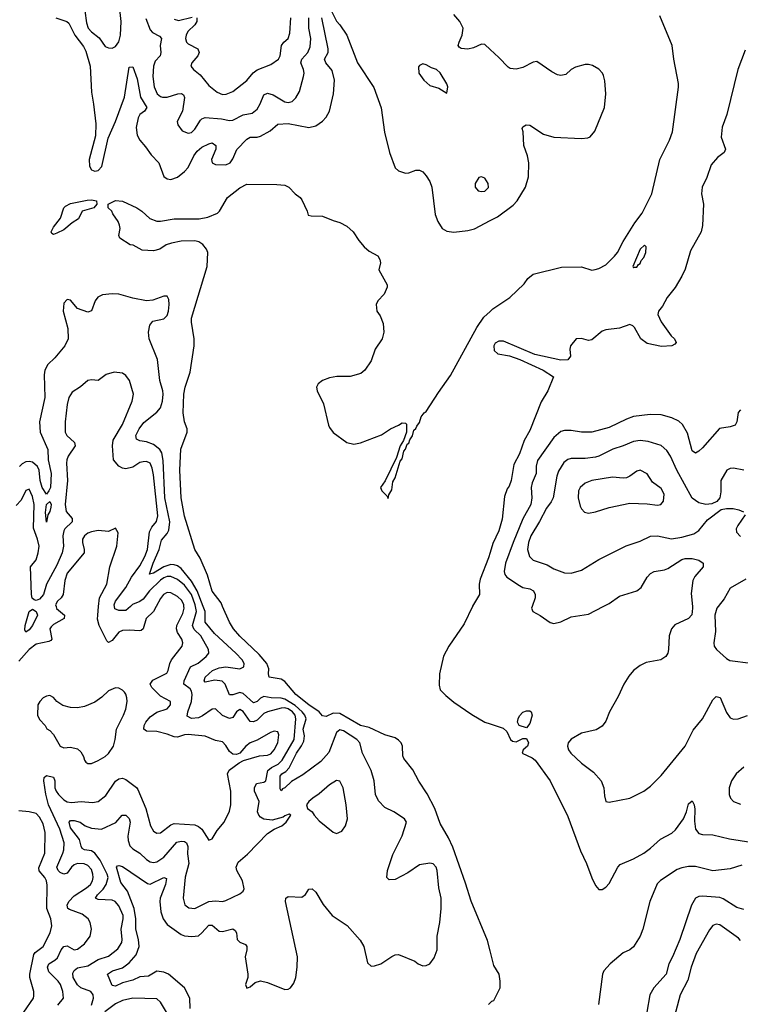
# Model space of a CAD drawing. Header units: inches. Extents: x 1682530 to 1839546, y 640742 to 791647.
# Tile 35 of 256: x 1707275 to 1711449, y 657695 to 663400. Entities that reach past the tile are written whole.
import ezdxf

# ---------------------------------------------------------------- set-up
doc = ezdxf.new("R2010")
doc.units = ezdxf.units.IN
doc.header["$MEASUREMENT"] = 0
for name, color, linetype in [('B7605', 7, 'Continuous'), ('B7606', 7, 'Continuous'), ('B7615', 7, 'Continuous'), ('B7616', 7, 'Continuous')]:
    doc.layers.add(name, color=color, linetype=linetype)

msp = doc.modelspace()

# ---------------------------------------------------------------- linework, layer by layer
at = {"layer": 'B7605', "color": 5}
for points, elevation in [([(1707485.3, 660000), (1707487.8, 659987.8), (1707534, 659950), (1707533, 659930), (1707470, 659895.4), (1707457.3, 659882.7), (1707450.2, 659870), (1707461.8, 659810), (1707456.3, 659803.7), (1707443.2, 659796.7), (1707370, 659781), (1707330, 659749.9), (1707270, 659683.6)], 460), ([(1707495, 657690), (1707528.1, 657730), (1707525.5, 657770), (1707512.1, 657810), (1707497.8, 657830), (1707443.5, 657883.5), (1707435.2, 657910), (1707443.9, 657930), (1707478, 657950), (1707494.7, 657965.3), (1707514.4, 658010), (1707530, 658030.1), (1707550, 658033.2), (1707590, 658010.2), (1707610, 658014), (1707650, 658044.6), (1707683, 658090), (1707691.1, 658130), (1707683.5, 658170), (1707672.4, 658190), (1707637.3, 658217.3), (1707563.5, 658243.5), (1707554.6, 658250), (1707549.3, 658270), (1707560.2, 658290), (1707590, 658322.9), (1707661.6, 658370), (1707684.5, 658390), (1707697.2, 658410), (1707701.3, 658430), (1707699.6, 658450), (1707690, 658476.8), (1707670, 658499.2), (1707649, 658509), (1707610, 658511.1), (1707590, 658503.2), (1707574.8, 658490), (1707550, 658455.5), (1707531.4, 658448.6), (1707510, 658458.5), (1707497.7, 658470), (1707489.3, 658490), (1707525, 658570), (1707530.8, 658590.8), (1707532.5, 658630), (1707507, 658710), (1707442.3, 658850), (1707427.2, 658912.8), (1707415.7, 658990), (1707416.9, 659010), (1707430, 659020.8), (1707470.7, 659010.7), (1707477.7, 658990), (1707479.5, 658950), (1707485.7, 658930), (1707499.3, 658910), (1707530, 658880.4), (1707550, 658869), (1707575.2, 658864.8), (1707630.6, 658869.4), (1707696.5, 658863.5), (1707730, 658870.8), (1707774.6, 658905.4), (1707830, 658988.6), (1707850, 659001.9), (1707870, 659004.4), (1707890, 658998.5), (1707951.3, 658951.3), (1707959.1, 658939.1), (1708005.3, 658830), (1708032, 658730), (1708050, 658698.3), (1708070, 658687.1), (1708090, 658688.2), (1708150, 658735.8), (1708170, 658743.5), (1708290, 658735), (1708310, 658726), (1708329.5, 658709.5), (1708370, 658646.4), (1708390, 658653.4), (1708418.4, 658701.6), (1708458.9, 658750), (1708490, 658814.8), (1708498.2, 658850), (1708497.4, 658930), (1708477.8, 659030), (1708488.1, 659051.9), (1708545.7, 659094.3), (1708571.9, 659108.1), (1708664.7, 659135.3), (1708710, 659138.2), (1708730, 659146.6), (1708750, 659169.2), (1708770.4, 659210), (1708776.6, 659256.6), (1708770, 659274.7), (1708750, 659277.2), (1708728.4, 659270), (1708650, 659226.4), (1708610, 659209.7), (1708585.7, 659190), (1708550.4, 659149.6), (1708530, 659142.4), (1708510, 659145.1), (1708490, 659159.7), (1708470, 659194), (1708450, 659215.8), (1708410, 659224.4), (1708350, 659247.8), (1708250, 659258), (1708230, 659256.5), (1708190, 659243.4), (1708170, 659244.3), (1708130, 659260.7), (1708070, 659274.9), (1708010, 659277.1), (1707994.2, 659290), (1707996.5, 659310), (1708006, 659330), (1708030, 659360.2), (1708070, 659388.6), (1708130, 659407.7), (1708148.4, 659430), (1708148, 659450), (1708090, 659479.8), (1708041.1, 659530), (1708030.7, 659550), (1708046.3, 659573.7), (1708126.6, 659613.4), (1708135.7, 659630), (1708143.9, 659670), (1708153.7, 659690), (1708216.1, 659770), (1708219.8, 659790), (1708214, 659810), (1708189.1, 659849.1), (1708183.4, 659870), (1708185.8, 659890), (1708220.6, 659959.4), (1708227.2, 659990), (1708226, 660000)], 460), ([(1707690.8, 657690), (1707702.2, 657730), (1707700.6, 657750), (1707686.9, 657770), (1707630, 657790.4), (1707610, 657808.5), (1707585.7, 657850), (1707583.7, 657876.3), (1707590, 657890.2), (1707610, 657905.9), (1707670, 657918.6), (1707730, 657955.7), (1707790, 657974), (1707844.2, 658015.8), (1707866.5, 658053.5), (1707868.6, 658071.4), (1707862.2, 658130), (1707874.5, 658190), (1707873.5, 658210), (1707850, 658266.4), (1707828.5, 658290), (1707810, 658299.2), (1707730, 658301.5), (1707713.5, 658310), (1707725.2, 658330), (1707757.6, 658362.4), (1707775.9, 658390), (1707786.8, 658430), (1707782.6, 658450), (1707742, 658530), (1707710.4, 658570.4), (1707690, 658583.5), (1707650.4, 658590.4), (1707637.6, 658597.6), (1707630.5, 658610.4), (1707621.5, 658650), (1707570, 658717.3), (1707561, 658750), (1707570, 658759.4), (1707590, 658760.7), (1707624.9, 658750), (1707655.2, 658730), (1707690, 658715.1), (1707749.2, 658710.8), (1707831.5, 658748.5), (1707868.1, 658791.9), (1707890, 658790.8), (1707910, 658771.3), (1707914.6, 658750), (1707902.2, 658670), (1707903.5, 658643.5), (1707913.9, 658613.9), (1707930, 658595.2), (1707970.2, 658570), (1708010, 658533.2), (1708030, 658521.5), (1708050, 658517.5), (1708070, 658521.1), (1708110, 658547.8), (1708185.7, 658634.3), (1708210, 658640.8), (1708230, 658637.6), (1708241.3, 658630), (1708249.1, 658610), (1708246.5, 658566.5), (1708254.6, 658510), (1708232.7, 658432.7), (1708222.6, 658310), (1708232.2, 658272.2), (1708253.9, 658253.8), (1708290, 658249.4), (1708370, 658290.2), (1708410, 658295), (1708450, 658291.6), (1708470, 658297.4), (1708550, 658334.9), (1708569.4, 658350), (1708575.6, 658364.4), (1708565.7, 658410), (1708533.5, 658470), (1708528.5, 658490), (1708540.6, 658519.4), (1708594.6, 658565.4), (1708710, 658683.8), (1708750, 658710.8), (1708794, 658730), (1708819, 658750), (1708846, 658790), (1708836.4, 658796.4), (1708830, 658795.3), (1708810, 658788), (1708801, 658779), (1708738, 658762), (1708690, 658767.2), (1708670, 658779), (1708660.2, 658790), (1708652.5, 658810), (1708663, 658870), (1708635.7, 658930), (1708635.9, 658950), (1708646.3, 658973.7), (1708690, 658982.5), (1708700.8, 658990), (1708712.8, 659050), (1708733.2, 659066.8), (1708773.2, 659086.8), (1708795.9, 659110), (1708864.5, 659230), (1708875, 659350), (1708870.5, 659370), (1708856, 659390), (1708830, 659407.7), (1708810, 659412.1), (1708789.3, 659410.7), (1708710, 659389.4), (1708690, 659379.2), (1708650, 659341.1), (1708630, 659331.4), (1708610, 659333.9), (1708570, 659392.1), (1708550, 659403.2), (1708530.1, 659389.9), (1708510, 659356.4), (1708490, 659351.8), (1708449.2, 659369.2), (1708410, 659407.6), (1708390, 659405.5), (1708334.4, 659365.6), (1708310, 659354), (1708270.4, 659350.4), (1708245.4, 659365.4), (1708248.4, 659390), (1708270.7, 659450), (1708273.8, 659490), (1708270.3, 659510), (1708262.4, 659522.5), (1708225.5, 659550), (1708226.8, 659570), (1708265.2, 659650), (1708309.1, 659670.9), (1708355.3, 659710), (1708369.8, 659730), (1708368.8, 659750), (1708324, 659830), (1708286.1, 659866.1), (1708279.2, 659879.2), (1708276.6, 659890), (1708299.2, 659970), (1708293, 660000)], 440), ([(1708065.6, 660000), (1708049.7, 659970.3), (1708008.4, 659930), (1707989.5, 659870.5), (1707978.5, 659861.5), (1707970, 659858), (1707910, 659862.5), (1707870, 659860.2), (1707849.2, 659850.8), (1707810, 659802), (1707790, 659791.8), (1707780.2, 659800.2), (1707735.4, 659890), (1707726.5, 659926.5), (1707726.8, 659950), (1707732.3, 660000)], 460), ([(1708262.2, 657670), (1708259.7, 657730), (1708229.9, 657790), (1708137.5, 657870), (1708110, 657882.2), (1708070, 657886.7), (1708021, 657859), (1707970, 657854.5), (1707930, 657834.6), (1707870, 657819.9), (1707830, 657801.2), (1707810, 657804.2), (1707783.1, 657870), (1707811.8, 657888.2), (1707870, 657905.9), (1707910, 657935.2), (1707950, 657982.6), (1707967.4, 658030), (1707964.1, 658070), (1707946.8, 658130), (1707946.9, 658190), (1707938.2, 658250), (1707900.3, 658350), (1707860, 658400), (1707835.6, 658490), (1707841.9, 658498.1), (1707850, 658499.8), (1707870, 658494), (1708015.3, 658395.3), (1708030, 658392), (1708110, 658430.1), (1708124.7, 658424.7), (1708119.8, 658390), (1708088.1, 658310), (1708086, 658290), (1708092, 658230), (1708106.4, 658190), (1708130, 658156.8), (1708210, 658099.4), (1708230, 658092.4), (1708271.3, 658088.7), (1708310, 658092.6), (1708330, 658108.6), (1708370, 658153.7), (1708390, 658153.5), (1708430, 658119.8), (1708450, 658117.3), (1708510, 658131.5), (1708523.1, 658123.1), (1708530.1, 658110.1), (1708534, 658070), (1708550, 658056), (1708582.3, 658042.3), (1708590.8, 658030), (1708590.7, 658010), (1708581.3, 657970), (1708597, 657870), (1708597.1, 657850), (1708582.6, 657810), (1708590, 657789.1), (1708610, 657797.1), (1708638.7, 657821.3), (1708669.7, 657830.3), (1708710, 657822), (1708810, 657781.2), (1708830, 657782.6), (1708843, 657790), (1708863.3, 657816.7), (1708874.2, 657850), (1708883.2, 657910), (1708884.1, 657970), (1708815.4, 658290), (1708817, 658310), (1708830, 658320.4), (1708910, 658315.8), (1708930, 658330.5), (1708950, 658362), (1708970, 658364.4), (1708990, 658345.3), (1709032.5, 658272.5), (1709085.7, 658210), (1709171.2, 658151.2), (1709247.4, 658067.4), (1709267.7, 658030), (1709290, 657934.8), (1709310, 657917), (1709330, 657918.3), (1709366, 657930), (1709430, 657972.8), (1709450, 657982.3), (1709470, 657984.2), (1709564.7, 657944.7), (1709582.8, 657930), (1709610, 657918.4), (1709630, 657919.5), (1709650, 657930.4), (1709675.4, 657964.6), (1709692.7, 658010), (1709693.8, 658090), (1709708.9, 658170), (1709715.8, 658250), (1709717.3, 658310), (1709702.3, 658370), (1709693.3, 658470), (1709687, 658490), (1709670, 658509.4), (1709650, 658513), (1709590, 658502.7), (1709523.6, 658456.4), (1709450, 658418.6), (1709415.8, 658415.8), (1709402, 658430), (1709405.2, 658470), (1709436.3, 658563.7), (1709491.3, 658671.3), (1709516, 658750), (1709504, 658770), (1709442.7, 658810), (1709390, 658835.4), (1709353.5, 658873.5), (1709336.2, 658910), (1709328.2, 658990), (1709311.6, 659050), (1709261.1, 659150), (1709245.7, 659210), (1709228.6, 659230), (1709150, 659280.5), (1709130, 659284.5), (1709110, 659269), (1709065.4, 659154.6), (1709018.8, 659101.2), (1708915.3, 659024.6), (1708850, 658986.7), (1708810, 658948.7), (1708797.1, 658942.9), (1708790, 658931.3), (1708783.3, 658943.3), (1708783.4, 659016.6), (1708793, 659030), (1708815.8, 659044.2), (1708835.6, 659064.4), (1708879.2, 659150), (1708908.1, 659191.9), (1708920.9, 659219.1), (1708924, 659250), (1708916.2, 659290), (1708934.1, 659350), (1708927, 659370), (1708911.3, 659390), (1708870, 659427.2), (1708810, 659462.7), (1708790, 659469.1), (1708730.9, 659470.9), (1708690, 659478.4), (1708670, 659469.4), (1708650, 659450.4), (1708630, 659442.5), (1708570, 659495.3), (1708550, 659501), (1708510, 659488.9), (1708490, 659487.6), (1708465.2, 659550), (1708446.9, 659566.9), (1708406.3, 659573.7), (1708350, 659561.7), (1708343.8, 659570), (1708349.8, 659590), (1708391.5, 659630), (1708430, 659644.2), (1708470, 659649.7), (1708550, 659639.2), (1708573.6, 659650), (1708575.4, 659670), (1708563.9, 659690), (1708526.5, 659730), (1708402.6, 659842.6), (1708348.9, 659908.9), (1708350, 659970), (1708338.3, 660000)], 420), ([(1707916.1, 660000), (1707890, 659975.8), (1707850, 659976.1), (1707825.9, 659985.9), (1707823.8, 660000)], 440), ([(1710000, 658005.1), (1709985.3, 658065.3), (1709890, 658291.8), (1709857.9, 658397.9), (1709784.8, 658604.8), (1709759.1, 658659.1), (1709710, 658742.4), (1709679, 658830), (1709635.2, 658915.2), (1709587.8, 658987.8), (1709552.9, 659052.9), (1709500.2, 659120.2), (1709494.9, 659135), (1709492.1, 659190), (1709483.9, 659210), (1709470, 659226.2), (1709450, 659238.5), (1709390, 659255.8), (1709298.7, 659298.7), (1709250, 659310.4), (1709130, 659379), (1709090, 659382.5), (1709050, 659363.3), (1709030, 659367), (1709010.5, 659390.5), (1708950, 659429.6), (1708873.7, 659490), (1708810, 659564.8), (1708790, 659578.3), (1708720.3, 659590), (1708716.4, 659610), (1708718.9, 659638.8), (1708705.8, 659670), (1708662, 659722), (1708550, 659828.3), (1708514, 659870), (1708490, 659910), (1708450.4, 660000)], 380), ([(1709897.4, 660000), (1709850, 659898.6), (1709761.3, 659770), (1709730, 659712), (1709706.9, 659610), (1709704.6, 659544.6), (1709710, 659517.6), (1709744, 659484), (1709790, 659445.3), (1709894.4, 659374.4), (1709970.2, 659330.2), (1710000, 659320.5)], 380), ([(1707299.3, 657650), (1707354, 657730), (1707356.6, 657743.4), (1707356.8, 657770), (1707334, 657850), (1707333.5, 657870), (1707356.7, 657983.3), (1707364.9, 657995.1), (1707411.3, 658030), (1707452.3, 658110), (1707461.8, 658150), (1707455.5, 658190), (1707431.4, 658250), (1707434.2, 658385.8), (1707430.4, 658410), (1707420.2, 658430), (1707387.5, 658467.5), (1707385.2, 658485.2), (1707419.9, 658570), (1707423.4, 658690), (1707410, 658741.3), (1707390, 658779.1), (1707370, 658800.4), (1707330, 658811.2), (1707270, 658816.3)], 480), ([(1708136.4, 657630), (1708090, 657708), (1708070, 657726.2), (1707930, 657731.4), (1707870, 657717.5), (1707830, 657698.5), (1707768.4, 657651.6)], 440), ([(1709990, 657694), (1710000, 657704)], 380)]:
    msp.add_lwpolyline(points, dxfattribs=dict(at, elevation=elevation))
for points, elevation in [([(1707310, 659851.6), (1707303.9, 659863.9), (1707305.8, 659890), (1707330, 659970.2), (1707350, 659984), (1707370, 659971.7), (1707378.4, 659950), (1707350, 659889.7), (1707330, 659864.8)], 440), ([(1707830, 659529.3), (1707790, 659511.8), (1707750, 659474.5), (1707710, 659445.1), (1707650, 659420.7), (1707610, 659412.3), (1707570, 659415.1), (1707525.6, 659425.6), (1707490, 659449), (1707470, 659473.2), (1707450, 659484), (1707430, 659481.2), (1707411.3, 659470), (1707390.7, 659449.3), (1707381, 659430), (1707377.3, 659370), (1707390, 659344.7), (1707422, 659310), (1707431.6, 659291.6), (1707450, 659282), (1707470, 659258), (1707510, 659191.3), (1707530, 659181), (1707570, 659184.9), (1707610, 659175.5), (1707630, 659157.3), (1707645.5, 659130), (1707650.5, 659110.5), (1707658, 659098), (1707670, 659090.8), (1707690, 659090.6), (1707730, 659108.5), (1707770, 659130.3), (1707790, 659148.8), (1707818.3, 659190), (1707828.7, 659230), (1707834.8, 659290), (1707876.8, 659370), (1707890, 659406), (1707897.4, 659450), (1707896.1, 659470), (1707890, 659492.7), (1707882.6, 659502.6), (1707870, 659516), (1707850, 659526)], 480), ([(1709110, 658991.5), (1709070, 658967.1), (1709010, 658914.7), (1708974, 658890), (1708950.7, 658870), (1708936, 658850), (1708942, 658830), (1708970, 658810.7), (1708981.6, 658790), (1709010, 658757.6), (1709090, 658693.4), (1709110, 658685.5), (1709141.5, 658698.5), (1709162, 658730), (1709173, 658770), (1709166.6, 658850), (1709148.9, 658948.9), (1709130, 658987)], 440)]:
    msp.add_lwpolyline(points, close=True, dxfattribs=dict(at, elevation=elevation))
at = {"layer": 'B7606', "color": 5}
for points, elevation in [([(1707652.6, 663450), (1707661.3, 663381.3), (1707672.1, 663350), (1707690.1, 663330.1), (1707734.9, 663294.9), (1707770, 663244.4), (1707790, 663237.1), (1707810, 663235.5), (1707830, 663243.8), (1707850, 663270.4), (1707858.7, 663310), (1707862.1, 663390), (1707848.4, 663510)], 440), ([(1709077, 663457), (1709110, 663390.3), (1709130, 663369), (1709169.5, 663309.5), (1709230.9, 663150), (1709327.1, 663007.1), (1709368.6, 662888.6), (1709388.5, 662748.5), (1709416.9, 662630), (1709450, 662540.4), (1709470, 662524.4), (1709510, 662510.4), (1709530, 662512.4), (1709570, 662528.5), (1709590, 662528.7), (1709610, 662518.4), (1709630, 662494.4), (1709650, 662462), (1709661.5, 662430), (1709682, 662270), (1709697.4, 662230), (1709723.1, 662190), (1709750, 662174.3), (1709790, 662169.1), (1709870, 662178.2), (1709910, 662188.4), (1710000, 662235.8)], 420), ([(1710000, 663227.6), (1709970, 663255.4), (1709950, 663257.4), (1709904, 663236), (1709870, 663228.4), (1709832.3, 663232.3), (1709821.2, 663241.2), (1709815.7, 663250), (1709819.9, 663270), (1709838.7, 663310), (1709843.4, 663350), (1709824.3, 663390), (1709790, 663429.8)], 420), ([(1707485.2, 663410), (1707548.3, 663388.3), (1707559.1, 663379.1), (1707594, 663310), (1707644, 663244), (1707658.1, 663218.1), (1707683.8, 663130), (1707690, 662978.8), (1707703.4, 662910), (1707716.2, 662796.2), (1707713.8, 662726.2), (1707678, 662590), (1707679.1, 662550), (1707690, 662530.4), (1707710, 662522), (1707730, 662525.4), (1707750, 662549.1), (1707787.5, 662712.5), (1707830, 662810.3), (1707882.1, 662950), (1707910, 663123.8), (1707930, 663126.7), (1707956.2, 663056.2), (1707975.2, 662950), (1708011.1, 662890), (1707997.2, 662870), (1707971.3, 662850), (1707960.7, 662830), (1707950, 662775.3), (1707955.1, 662730), (1707970, 662702), (1708003.7, 662663.7), (1708036, 662616), (1708081.1, 662570), (1708110.3, 662490.3), (1708130, 662477), (1708150, 662473.1), (1708190, 662487.1), (1708230, 662519.7), (1708250, 662542.8), (1708283.4, 662610), (1708303, 662637), (1708330, 662660.1), (1708370, 662679.8), (1708390, 662685.2), (1708411.8, 662670), (1708411.3, 662648.7), (1708385.1, 662590), (1708389.6, 662569.6), (1708410, 662561.5), (1708470, 662558.9), (1708493.8, 662570), (1708510, 662593.1), (1708532.6, 662647.4), (1708590, 662707.2), (1708610, 662718.5), (1708650, 662719.3), (1708670, 662724.5), (1708725.2, 662754.8), (1708770, 662793.8), (1708830, 662798.5), (1708950, 662775.2), (1708990, 662785.3), (1709030, 662811.8), (1709050, 662834.9), (1709069.9, 662870.1), (1709093.6, 662970), (1709098.9, 663050), (1709085.7, 663105.8), (1709047.7, 663150), (1709041.6, 663170), (1709061.1, 663210), (1709061.6, 663230), (1709024.8, 663410)], 420), ([(1708006.6, 663406.6), (1708030, 663341.7), (1708045.2, 663325.2), (1708084, 663304), (1708096.1, 663290), (1708088.9, 663250), (1708092.6, 663210), (1708089.4, 663190.6), (1708060.6, 663159.4), (1708049.5, 663130), (1708046.1, 663070), (1708053.2, 663010), (1708071, 662970), (1708090, 662953.8), (1708101.6, 662950), (1708130, 662950.6), (1708190.7, 662970.7), (1708212.3, 662972.3), (1708224.1, 662964.1), (1708229.3, 662949.3), (1708218.6, 662870), (1708187.6, 662810), (1708190.3, 662790), (1708216, 662756), (1708250, 662741.5), (1708270, 662746.7), (1708290, 662764.9), (1708322.6, 662817.4), (1708330, 662825.2), (1708350, 662832.6), (1708444.2, 662824.2), (1708490, 662815), (1708510, 662817.5), (1708570, 662848.7), (1708621.4, 662858.6), (1708650, 662880.3), (1708668.4, 662911.6), (1708690, 662964), (1708710, 662974.8), (1708743.5, 662963.5), (1708810, 662924.3), (1708830, 662918.9), (1708854.1, 662925.9), (1708874.1, 662945.9), (1708895.7, 662984.3), (1708919.4, 663070), (1708922.3, 663090), (1708919, 663110), (1708903.4, 663150), (1708909.9, 663170), (1708945, 663210), (1708957.6, 663242.4), (1708960.6, 663290), (1708949.9, 663350), (1708949.9, 663410)], 440), ([(1708170, 663403.2), (1708194.6, 663394.6), (1708273.9, 663413.9)], 460), ([(1708301.7, 663410), (1708300.9, 663390), (1708289.4, 663370), (1708249.4, 663330.6), (1708238.6, 663310), (1708235.3, 663290), (1708240.6, 663270), (1708250, 663259.2), (1708307.6, 663230), (1708314.8, 663210), (1708307.5, 663190), (1708272, 663150), (1708266.4, 663130), (1708281.6, 663110), (1708320.1, 663080.1), (1708370, 663019), (1708418.7, 662978.7), (1708450, 662965.7), (1708471.6, 662968.4), (1708510, 662984.3), (1708590, 663047.5), (1708628.1, 663091.9), (1708650, 663109.4), (1708730, 663139), (1708773.6, 663170), (1708784.4, 663190), (1708790.9, 663250), (1708805.4, 663270), (1708829.8, 663290.2), (1708839.5, 663320.5), (1708845, 663410)], 460), ([(1708450.4, 660000), (1708441.2, 660021.2), (1708390, 660088.6), (1708362.1, 660182.1), (1708320.3, 660280.4), (1708289.2, 660330), (1708230, 660524), (1708209.6, 660630), (1708201.8, 660790), (1708208.6, 660911.4), (1708246, 661010), (1708244.7, 661030), (1708228.8, 661070), (1708222.8, 661122.8), (1708226.2, 661230), (1708234.1, 661270), (1708263, 661357), (1708286, 661510), (1708286, 661550), (1708270, 661648), (1708271.1, 661670), (1708360.9, 661970), (1708364.1, 662050), (1708357.6, 662070), (1708336.7, 662096.7), (1708312.4, 662112.4), (1708290, 662117.7), (1708210, 662115.6), (1708154.7, 662105.3), (1708124.3, 662095.7), (1708087.3, 662070), (1708050, 662061), (1707983.6, 662063.6), (1707932.9, 662092.9), (1707915.3, 662095.3), (1707854.6, 662134.6), (1707849.2, 662150), (1707857.2, 662190), (1707854, 662210), (1707845.2, 662230), (1707814.1, 662274.2), (1707809.6, 662290), (1707786.6, 662310), (1707786.6, 662330), (1707830, 662351.7), (1707870, 662349.1), (1707953.1, 662310), (1707982.8, 662290), (1708028.4, 662248.4), (1708070, 662232.6), (1708090, 662231.9), (1708170, 662245.8), (1708314.9, 662245.1), (1708365.2, 662254.8), (1708421.6, 662278.4), (1708433.2, 662290), (1708478, 662370), (1708550, 662425.3), (1708590, 662446), (1708765.2, 662445.2), (1708810, 662440.7), (1708834, 662430), (1708870.4, 662390.4), (1708898.8, 662370), (1708910, 662356), (1708941, 662290), (1708946.8, 662266.8), (1708962.8, 662262.8), (1709030, 662262), (1709090, 662236.3), (1709130, 662225.5), (1709170, 662203.8), (1709206, 662170), (1709239.4, 662119.4), (1709270, 662083), (1709299.3, 662059.3), (1709350, 662030.5), (1709361.3, 662010), (1709364.4, 661990), (1709356.3, 661950), (1709404.1, 661864.1), (1709404.4, 661850), (1709387, 661810), (1709350.4, 661770), (1709340.3, 661750), (1709344.4, 661710), (1709363.8, 661683.8), (1709379.9, 661639.9), (1709383.8, 661590), (1709374, 661550), (1709333.4, 661490), (1709310, 661424), (1709273.4, 661370), (1709250.7, 661350), (1709190, 661332.3), (1709112.5, 661332.5), (1709070, 661323.7), (1709030, 661309.4), (1709004, 661290), (1708994, 661270), (1708997.3, 661250), (1709034.4, 661174.4), (1709063, 661050), (1709070, 661036), (1709090, 661007.3), (1709170.5, 660950.5), (1709210, 660940.7), (1709250, 660947.7), (1709370, 660994), (1709422, 661030), (1709469.4, 661050.6), (1709490, 661064.7), (1709510, 661062), (1709515.3, 661055.3), (1709516, 661010), (1709498, 660962), (1709478, 660930), (1709456.8, 660863.2), (1709393, 660727), (1709364.7, 660690), (1709372, 660670), (1709401, 660641), (1709410, 660624.7), (1709413.8, 660646.2), (1709430, 660676), (1709437.2, 660722.8), (1709450, 660744.9), (1709478, 660842), (1709490, 660854.8), (1709500.1, 660899.9), (1709510, 660911.3), (1709519.3, 660940.7), (1709530, 660946.4), (1709534.2, 660965.8), (1709550, 660987.7), (1709558.9, 661021.1), (1709570, 661030.5), (1709574.7, 661045.3), (1709590, 661065.3), (1709601.2, 661098.8), (1709618.5, 661121.5), (1709630, 661129.2), (1709700.1, 661239.9), (1709770, 661337.6), (1709922.8, 661617.2), (1709963.8, 661676.2), (1710000, 661708.8)], 380), ([(1708338.3, 660000), (1708303.4, 660090), (1708270, 660145.8), (1708210, 660219.3), (1708190, 660234.7), (1708170, 660241.9), (1708150, 660242.6), (1708109.8, 660230.2), (1708050, 660192.2), (1708027.7, 660187.7), (1708047.4, 660250), (1708083.3, 660330), (1708096.7, 660383.3), (1708130, 660423.5), (1708138.6, 660441.4), (1708143.8, 660490), (1708116.3, 660630), (1708106.1, 660846.1), (1708097.7, 660890), (1708086.9, 660910), (1708050, 660939), (1708010, 660953), (1707970, 660960.5), (1707952.3, 660970), (1707948.6, 660990), (1707966.6, 661030), (1707993.6, 661066.4), (1708070, 661126.5), (1708089.9, 661150), (1708102.5, 661190), (1708107, 661230), (1708104.5, 661250), (1708086.7, 661310), (1708073, 661430), (1708025.7, 661550), (1708022, 661590), (1708029.7, 661630.3), (1708046.3, 661653.7), (1708110, 661665.6), (1708130, 661684.9), (1708137.8, 661710), (1708141.5, 661750), (1708138.7, 661778.7), (1708130, 661797), (1708110, 661798), (1708045.5, 661774.6), (1708010, 661770.6), (1707930, 661786.4), (1707850, 661810.3), (1707810, 661811.7), (1707754.3, 661805.7), (1707727.2, 661792.8), (1707713.1, 661770), (1707690, 661713.3), (1707670, 661705.7), (1707610, 661727.1), (1707570, 661774.4), (1707550, 661778.2), (1707530, 661756.9), (1707527.3, 661710), (1707554.2, 661610), (1707554.9, 661550), (1707536.9, 661510), (1707479.3, 661440.7), (1707437.9, 661402.1), (1707421.1, 661370), (1707417.3, 661342.7), (1707421, 661210), (1707389.1, 661069.1), (1707393.9, 661010), (1707438, 660910), (1707439.5, 660850), (1707456.7, 660770), (1707452.7, 660690), (1707444.7, 660670), (1707430, 660651.1), (1707405.6, 660690), (1707392.8, 660730), (1707387.4, 660790), (1707378, 660810), (1707350, 660835.4), (1707330, 660840.6), (1707310, 660837.8), (1707290, 660826.9), (1707273.5, 660810)], 420), ([(1707823.8, 660000), (1707822.3, 660010), (1707830.5, 660030), (1707890.7, 660109.3), (1707922.1, 660170), (1707970, 660235.9), (1707999.5, 660290), (1708015.2, 660330), (1708027.6, 660432.4), (1708041, 660459), (1708068.4, 660491.6), (1708075.3, 660524.7), (1708050, 660762.7), (1708042, 660802), (1708030, 660829.7), (1708010, 660839.1), (1707990, 660838.6), (1707970, 660833.2), (1707930, 660806.6), (1707890, 660798.2), (1707870, 660802.2), (1707850, 660813.3), (1707818.2, 660850), (1707811.9, 660930), (1707816.6, 660963.3), (1707870, 661053.7), (1707925.6, 661190), (1707933.6, 661230), (1707911.5, 661310), (1707890, 661338), (1707870, 661352), (1707822.8, 661357.2), (1707776.7, 661343.3), (1707730, 661309.6), (1707690, 661313.6), (1707670, 661309.6), (1707626.8, 661273.2), (1707578.6, 661241.4), (1707558.9, 661210), (1707549.5, 661170.5), (1707539.3, 661070), (1707538.6, 661010), (1707548.4, 660990), (1707593.2, 660950), (1707596.1, 660930), (1707555.9, 660870), (1707548.8, 660850), (1707546.3, 660830), (1707551.9, 660730), (1707539.2, 660590), (1707543.9, 660550), (1707579.7, 660510), (1707579.8, 660490), (1707536.6, 660450), (1707530, 660437.6), (1707524.3, 660410), (1707528.1, 660350), (1707520.1, 660310), (1707490, 660238.8), (1707430.6, 660130), (1707413.4, 660070), (1707390, 660042.4), (1707370, 660034.1), (1707358.7, 660038.7), (1707348, 660048), (1707343.1, 660070), (1707338.5, 660230), (1707370, 660270.2), (1707382.8, 660310), (1707388, 660350), (1707378.2, 660390), (1707354, 660454), (1707358.5, 660590), (1707350, 660638), (1707330, 660679.7), (1707310, 660671.5), (1707283.5, 660616.5), (1707255.2, 660584.8)], 440), ([(1707732.3, 660000), (1707737.8, 660050), (1707780.7, 660130), (1707796.5, 660230), (1707837.7, 660350), (1707846.3, 660426.3), (1707830, 660453.2), (1707790, 660434.5), (1707730, 660439.3), (1707690, 660432.2), (1707670, 660424.8), (1707650, 660409.7), (1707639.7, 660390), (1707638, 660370), (1707649.4, 660330), (1707647.8, 660310), (1707550, 660192.4), (1707536.3, 660150), (1707527.4, 660070), (1707514.5, 660050), (1707493.8, 660030), (1707483.2, 660010), (1707485.3, 660000)], 460), ([(1710000, 660313.6), (1709990, 660281.5), (1709942.4, 660157.6), (1709937.4, 660130), (1709938.9, 660070), (1709898.2, 660001.8), (1709897.4, 660000)], 380), ([(1708293, 660000), (1708290.9, 660010), (1708270, 660069.3), (1708230, 660123), (1708190, 660157), (1708150, 660174.1), (1708130, 660173.6), (1708110, 660165.7), (1708090, 660151.8), (1708027, 660090), (1707990, 660041.9), (1707971, 660029), (1707928.5, 660011.5), (1707916.1, 660000)], 440), ([(1708226, 660000), (1708224.9, 660010), (1708214.3, 660034.3), (1708190, 660057.6), (1708150, 660079.6), (1708130, 660080.8), (1708108.9, 660070), (1708090, 660045.6), (1708065.6, 660000)], 460)]:
    msp.add_lwpolyline(points, dxfattribs=dict(at, elevation=elevation))
for points, elevation in [([(1709610, 663143.7), (1709590, 663135.1), (1709585.8, 663125.8), (1709588, 663090), (1709616, 663050), (1709650, 663018.8), (1709703, 663003), (1709750, 662974), (1709755.6, 663010), (1709750, 663028.7), (1709710, 663091.8), (1709690, 663111.5), (1709660.8, 663120.8), (1709630, 663138)], 440), ([(1709950, 662489.2), (1709934.8, 662485.2), (1709914, 662450), (1709913.4, 662430), (1709930, 662408.7), (1709950, 662403.7), (1709970, 662405.3), (1709990, 662426.8), (1709989.4, 662450), (1709970, 662481.2)], 440), ([(1707470, 662156), (1707460.7, 662160.7), (1707458, 662170), (1707470, 662198), (1707510.8, 662249.2), (1707530.9, 662309.1), (1707540.5, 662319.5), (1707570, 662334), (1707666.4, 662353.6), (1707690, 662356.5), (1707720.7, 662350), (1707721.6, 662330), (1707703.8, 662310), (1707637.3, 662290), (1707614.9, 662245.1), (1707578.2, 662221.8), (1707530, 662181.6), (1707490, 662163)], 380), ([(1707430, 660488), (1707425.1, 660545.1), (1707429.9, 660590.1), (1707450, 660608.5), (1707457.8, 660590), (1707455.8, 660575.8), (1707450, 660549.5), (1707438, 660530)], 420)]:
    msp.add_lwpolyline(points, close=True, dxfattribs=dict(at, elevation=elevation))
at = {"layer": 'B7615', "color": 5}
for points, elevation in [([(1710243.8, 660000), (1710240.4, 659990), (1710246.8, 659970), (1710290, 659947.2), (1710347.8, 659907.8), (1710370, 659902), (1710410, 659910.2), (1710470, 659939.2), (1710570, 659956.1), (1710655.4, 660000)], 420), ([(1711171.8, 660000), (1711172.8, 659990), (1711167.7, 659952.3), (1711148.7, 659931.3), (1711070, 659892.7), (1711050.2, 659870), (1711037.2, 659830), (1711033.2, 659750), (1711029.1, 659730), (1711018.3, 659710), (1710988.7, 659691.3), (1710904.4, 659675.6), (1710870, 659657.8), (1710831, 659629), (1710803.8, 659596.2), (1710775, 659550), (1710741.8, 659478.2), (1710691.1, 659390), (1710670, 659336.2), (1710650, 659306), (1710614.5, 659285.5), (1710530, 659266), (1710470, 659231.1), (1710451.7, 659210), (1710447.8, 659190), (1710454.2, 659170), (1710467.6, 659150), (1710530, 659092.9), (1710599.5, 659039.5), (1710642.4, 658990), (1710658.5, 658950), (1710662.5, 658902.5), (1710670.6, 658870.6), (1710690, 658865.5), (1710809.2, 658890), (1710889.6, 658930), (1710930, 658958.3), (1710990, 659021.3), (1711129, 659190), (1711177, 659283), (1711230, 659349.2), (1711290, 659459.6), (1711310, 659478.2), (1711331.9, 659471.9), (1711370, 659384.9), (1711390, 659354.3), (1711410, 659347.3), (1711436, 659350), (1711490, 659367.7)], 420), ([(1711321.7, 660000), (1711314.2, 659990), (1711301.6, 659950), (1711304.8, 659855.2), (1711296.3, 659790), (1711298.8, 659770), (1711310.8, 659750), (1711370, 659698), (1711387.8, 659687.8), (1711510, 659672)], 440), ([(1710000, 659320.5), (1710075.8, 659295.8), (1710096.5, 659276.5), (1710118.9, 659230), (1710130, 659219.6), (1710150, 659215.3), (1710190, 659234.9), (1710210, 659234.8), (1710223, 659210), (1710216.4, 659190), (1710190.6, 659170), (1710186, 659150), (1710243.7, 659123.7), (1710261.1, 659110), (1710347.8, 658990), (1710450, 658783.1), (1710524.2, 658584.2), (1710558.6, 658510), (1710588.7, 658428.7), (1710610, 658383), (1710630, 658359.5), (1710650, 658360.9), (1710670, 658373.4), (1710690, 658395.5), (1710740.3, 658490), (1710754.2, 658505.8), (1710830, 658538.4), (1710890, 658571.1), (1710930, 658599.9), (1710987.8, 658652.2), (1711052.6, 658687.4), (1711074.7, 658705.3), (1711120.2, 658770), (1711137.7, 658810), (1711150, 658856.3), (1711170, 658874.8), (1711182, 658850), (1711186.5, 658826.5), (1711184.6, 658755.4), (1711190.5, 658710.5), (1711210, 658685), (1711230, 658678.4), (1711290, 658676.6), (1711386.9, 658653.1), (1711510, 658635.5)], 380), ([(1711470, 659069.9), (1711424.5, 659030), (1711399.1, 658990), (1711385.6, 658950), (1711385.3, 658910), (1711392, 658890), (1711410, 658869.3), (1711450, 658854.3)], 420), ([(1711457.8, 658502.2), (1711390, 658480.4), (1711290, 658467.7), (1711190, 658493.2), (1711150, 658492.9), (1711110, 658486.4), (1711084, 658476), (1710986.6, 658413.4), (1710967.1, 658392.9), (1710926, 658290), (1710885, 658130), (1710869.2, 658090), (1710830, 658028.7), (1710809.5, 658010.5), (1710770, 657994), (1710694.8, 657930), (1710659.3, 657890), (1710650.1, 657870), (1710626.9, 657693.1)], 380), ([(1711470, 658244.7), (1711430, 658256.1), (1711350, 658306.5), (1711330, 658314.5), (1711230, 658321.5), (1711210, 658320.3), (1711190.3, 658310), (1711166.3, 658270), (1711098.1, 658070), (1711056.6, 657970), (1711034.8, 657930), (1711019.8, 657870), (1710947.6, 657790), (1710925.8, 657750), (1710908.7, 657650)], 420), ([(1711450, 658065.6), (1711438.3, 658078.3), (1711330, 658154.8), (1711310, 658159.3), (1711290, 658152.1), (1711270, 658126.3), (1711193.2, 657990), (1711165.1, 657910), (1711145.2, 657834.8), (1711100.2, 657750), (1711059.3, 657590)], 440), ([(1710000, 657704), (1710010, 657714), (1710022, 657718), (1710058, 657790), (1710059, 657830), (1710052, 657870), (1710020.7, 657920.7), (1710000, 658005.1)], 380)]:
    msp.add_lwpolyline(points, dxfattribs=dict(at, elevation=elevation))
at = {"layer": 'B7615', "color": 5, "elevation": 380}
msp.add_lwpolyline([(1710210, 659297.2), (1710169, 659310), (1710159.3, 659330), (1710162.9, 659350), (1710170, 659366), (1710190, 659386.8), (1710210, 659394.8), (1710230, 659396), (1710238, 659390), (1710244, 659370), (1710230, 659321.2)], close=True, dxfattribs=at)
at = {"layer": 'B7616', "color": 5}
for points, elevation in [([(1710000, 661708.8), (1710016.4, 661723.6), (1710115.1, 661790), (1710197, 661870), (1710219.1, 661900.9), (1710250, 661924.9), (1710413.6, 661966.4), (1710530, 661967.4), (1710590, 661948.8), (1710607.9, 661952.1), (1710630, 661958), (1710670, 661980.2), (1710721, 662030), (1710737.7, 662050), (1710770, 662114.3), (1710837.8, 662222.2), (1710881.3, 662278.7), (1710936.9, 662390), (1710983.5, 662590), (1711038.8, 662701.2), (1711056, 662750), (1711091.2, 663008.8), (1711091.9, 663030), (1711065.1, 663170), (1711055.1, 663250), (1710982.5, 663422.5)], 380), ([(1710000, 662235.8), (1710042.1, 662257.9), (1710134.2, 662325.8), (1710156.1, 662350), (1710205.3, 662430), (1710221.5, 662490), (1710224.4, 662570), (1710216.5, 662610), (1710194.4, 662670), (1710190.9, 662749.1), (1710185.6, 662770), (1710190, 662779.3), (1710208.8, 662791.2), (1710230, 662787.5), (1710310, 662737), (1710370, 662718.1), (1710530, 662710.3), (1710565.4, 662714.6), (1710578.7, 662721.3), (1710606.6, 662753.4), (1710663.5, 662890), (1710670.7, 662970), (1710665.2, 663045.2), (1710656.8, 663076.7), (1710650.5, 663090.5), (1710630, 663112.7), (1710593.8, 663133.8), (1710570, 663140.5), (1710550, 663140.8), (1710495.1, 663124.9), (1710470, 663110.9), (1710437.7, 663082.3), (1710410, 663075.3), (1710390, 663080.3), (1710358.3, 663098.3), (1710270, 663157.4), (1710250, 663154), (1710190, 663121.8), (1710150, 663112.9), (1710116.3, 663116.3), (1710103.9, 663123.9), (1710050, 663181.3), (1710000, 663227.6)], 420), ([(1711476.5, 663223.5), (1711435.5, 663110), (1711370.8, 662850), (1711343.4, 662776.7), (1711338.5, 662718.5), (1711362.7, 662650), (1711360, 662640), (1711356.5, 662630), (1711318, 662602), (1711280.7, 662559.3), (1711255, 662485), (1711227.5, 662430), (1711224.1, 662390), (1711235.8, 662330), (1711230, 662208), (1711222.4, 662170), (1711160, 662060), (1711130, 661955.1), (1711110, 661913.6), (1711072.5, 661847.5), (1711026, 661790), (1710999.4, 661740.6), (1710976.3, 661710), (1710970.9, 661690.9), (1710990.7, 661650), (1711048.8, 661568.8), (1711067.3, 661550), (1711077.3, 661530), (1711070, 661519), (1711052, 661510), (1710993.1, 661506.9), (1710910, 661524.3), (1710873.7, 661550), (1710837.1, 661617.1), (1710826.8, 661626.8), (1710810, 661633), (1710750, 661612.8), (1710670, 661601.9), (1710650, 661595.2), (1710590, 661545.3), (1710570, 661541.1), (1710530, 661552.8), (1710498, 661550), (1710464.7, 661510), (1710461, 661490), (1710464.7, 661450), (1710450, 661429.7), (1710410, 661427.2), (1710259.4, 661459.4), (1710077.4, 661537.4), (1710050, 661536.2), (1710030, 661524.9), (1710020.8, 661510), (1710022.8, 661482.8), (1710044.5, 661464.5), (1710112.8, 661452.9), (1710171.8, 661431.8), (1710307.7, 661370), (1710366.8, 661330), (1710333.4, 661250), (1710294.9, 661185.1), (1710230, 661019.5), (1710197.8, 660962.2), (1710170, 660885.1), (1710137.6, 660822.4), (1710121.3, 660730), (1710110, 660697.6), (1710098.4, 660681.6), (1710083.7, 660636.3), (1710070, 660505.1), (1710050, 660438.7), (1710015.8, 660364.2), (1710000, 660313.6)], 380), ([(1711450, 661138.4), (1711436.3, 661123.7), (1711429.5, 661070.5), (1711418.9, 661050), (1711390, 661040.2), (1711328.1, 661031.9), (1711230, 660918.2), (1711210, 660899.3), (1711190, 660888.7), (1711170, 660902.4), (1711143.9, 661003.9), (1711115.2, 661055.2), (1711093, 661073), (1711052.6, 661092.6), (1710990, 661110.8), (1710926.9, 661113.1), (1710830, 661099.9), (1710790, 661085.5), (1710690, 661037.5), (1710590, 661009.1), (1710530, 661009.8), (1710470, 661020.3), (1710430, 661019.8), (1710410, 661014.2), (1710370, 660978.4), (1710274.3, 660845.7), (1710267.1, 660812.9), (1710267.7, 660770), (1710243.8, 660716.2), (1710238, 660690), (1710241.5, 660630), (1710235.4, 660590), (1710190, 660507.1), (1710132.7, 660370), (1710088.5, 660250), (1710082.1, 660202.1), (1710086.1, 660186.1), (1710097.7, 660170), (1710170, 660120.7), (1710190, 660110.7), (1710230, 660102.7), (1710251.1, 660091.1), (1710260.6, 660070), (1710261, 660050), (1710243.8, 660000)], 420), ([(1711470, 660789.8), (1711410, 660801.1), (1711390, 660799.6), (1711370.8, 660790), (1711336.3, 660730), (1711336.1, 660663.9), (1711330.4, 660629.6), (1711312.5, 660607.5), (1711284.4, 660595.6), (1711250, 660591.3), (1711210, 660599.7), (1711170, 660626.6), (1711080.7, 660790), (1711045, 660870), (1711023.4, 660903.4), (1710990, 660932.8), (1710915.2, 660955.2), (1710870, 660962.2), (1710830, 660955.4), (1710770, 660930.6), (1710710, 660912.2), (1710630, 660871.4), (1710610, 660865.7), (1710550, 660857.2), (1710470, 660857), (1710450, 660851.6), (1710426.7, 660833.3), (1710396.5, 660783.5), (1710385.7, 660754.2), (1710365.5, 660630), (1710354, 660606), (1710326.4, 660570), (1710287, 660493), (1710235, 660410), (1710221.4, 660370), (1710217.5, 660330), (1710228.9, 660290), (1710250, 660268.9), (1710330, 660240.3), (1710370, 660218.9), (1710430, 660195.8), (1710470, 660193.7), (1710530, 660210.3), (1710630, 660273.1), (1710787.9, 660352.1), (1710870, 660378), (1710930, 660407.3), (1710970, 660409.4), (1711050, 660391.8), (1711110, 660401.7), (1711179.2, 660420.8), (1711210, 660440.9), (1711258.3, 660501.7), (1711338.3, 660561.7), (1711370, 660567.4), (1711407.5, 660567.5), (1711440.6, 660560.6), (1711468.4, 660548.4)], 440), ([(1711478, 660530), (1711434, 660470), (1711426, 660450), (1711426.9, 660430), (1711450, 660404.9)], 440), ([(1710655.4, 660000), (1710690, 660017.8), (1710750, 660059), (1710849.8, 660090.2), (1710875.8, 660110), (1710909.7, 660170), (1710930, 660190.3), (1710950, 660202.3), (1711010, 660212.1), (1711030, 660219.7), (1711110, 660271.5), (1711130, 660277.8), (1711170, 660278), (1711209.1, 660269.1), (1711234.9, 660250), (1711233.7, 660230), (1711185.7, 660174.3), (1711173.8, 660150), (1711164.5, 660075.5), (1711171.8, 660000)], 420), ([(1711480.9, 660159.1), (1711390, 660106.3), (1711355.3, 660044.7), (1711321.7, 660000)], 440)]:
    msp.add_lwpolyline(points, dxfattribs=dict(at, elevation=elevation))
for points, elevation in [([(1710894, 662094), (1710868.5, 662070), (1710826.7, 661970), (1710830, 661961), (1710834.8, 661965.2), (1710850, 661964.9), (1710859.6, 661980.4), (1710870, 661987.2), (1710875.4, 662004.6), (1710890, 662021.6), (1710902.4, 662050), (1710904, 662084)], 380), ([(1710870, 660789.6), (1710850, 660784.5), (1710810, 660754), (1710790, 660745.1), (1710770, 660742.4), (1710709.8, 660749.8), (1710590, 660730.6), (1710550, 660713.8), (1710522.4, 660690), (1710511.3, 660670), (1710509.3, 660630), (1710521.8, 660581.8), (1710530, 660564.9), (1710546.8, 660546.8), (1710570, 660540.3), (1710610, 660547.9), (1710690, 660573.8), (1710810, 660599.3), (1710910, 660595.5), (1710970, 660586.7), (1710988, 660590), (1711003.6, 660610), (1711008, 660650), (1710990, 660682.9), (1710940.1, 660720.1), (1710910, 660769.3)], 460)]:
    msp.add_lwpolyline(points, close=True, dxfattribs=dict(at, elevation=elevation))

doc.saveas('drawing.dxf')
